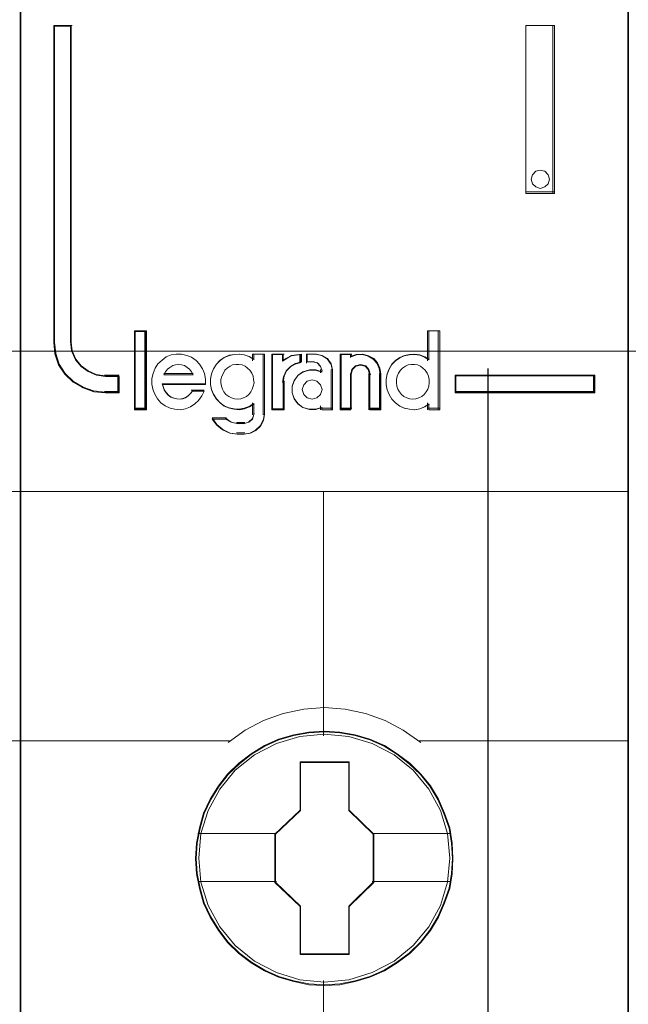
# Model space of a CAD drawing. Header units: millimetres. Extents: x 262469 to 275208, y -32539 to 9411.
# Tile 18 of 256: x 270069 to 270089, y -26646 to -26614. Entities that reach past the tile are written whole.
import ezdxf

# ---------------------------------------------------------------- set-up
doc = ezdxf.new("R2010")
doc.units = ezdxf.units.MM
doc.header["$LTSCALE"] = 100
doc.linetypes.add('DASHED', pattern=[0.75, 0.5, -0.25])
for name, color, linetype, lineweight in [('$ ele elektryka', 1, 'Continuous', 30), ('$ IE SCHEMAT', 7, 'Continuous', 0), ('$ MP elektryka', 1, 'Continuous', 30)]:
    doc.layers.add(name, color=color, linetype=linetype, lineweight=lineweight)

msp = doc.modelspace()

# ---------------------------------------------------------------- linework, layer by layer
at = {"layer": '$ ele elektryka', "color": 7, "lineweight": 0}
for points in [[(270069.483, -26559.588), (270049.689, -26559.588), (270049.689, -26649.535), (270069.483, -26649.535), (270069.483, -26559.588)], [(270089.272, -26559.588), (270069.483, -26559.588), (270069.483, -26649.535), (270089.272, -26649.535), (270089.272, -26559.588)], [(270072.707, -26625.708), (270072.707, -26625.17), (270072.263, -26625.17), (270071.963, -26625.127), (270071.7, -26625.012), (270071.469, -26624.849), (270071.287, -26624.625), (270071.169, -26624.359), (270071.137, -26624.068), (270071.137, -26613.745), (270070.581, -26613.745), (270070.581, -26624.068), (270070.618, -26624.437), (270070.737, -26624.788), (270070.937, -26625.097), (270071.212, -26625.351), (270071.531, -26625.545), (270071.882, -26625.666), (270072.263, -26625.708), (270072.707, -26625.708)], [(270085.931, -26613.745), (270085.931, -26619.212), (270086.859, -26619.212), (270086.859, -26613.745), (270085.931, -26613.745)], [(270086.656, -26618.604), (270086.696, -26618.748), (270086.656, -26618.905), (270086.55, -26619.003), (270086.398, -26619.049), (270086.252, -26619.003), (270086.146, -26618.905), (270086.106, -26618.748), (270086.146, -26618.604), (270086.252, -26618.492), (270086.398, -26618.459), (270086.55, -26618.492), (270086.656, -26618.604)], [(270073.572, -26626.228), (270073.572, -26623.706), (270073.231, -26623.706), (270073.231, -26626.228), (270073.572, -26626.228)], [(270088.174, -26625.126), (270083.63, -26625.126), (270083.63, -26625.708), (270088.174, -26625.708), (270088.174, -26625.126)], [(270083.56, -26640.857), (270083.536, -26640.36), (270083.456, -26639.863), (270083.284, -26639.384), (270083.087, -26638.93), (270082.829, -26638.493), (270082.516, -26638.111), (270082.154, -26637.76), (270081.748, -26637.451), (270081.336, -26637.184), (270080.857, -26636.978), (270080.384, -26636.839), (270079.88, -26636.748), (270079.377, -26636.717), (270078.873, -26636.748), (270078.381, -26636.839), (270077.884, -26636.978), (270077.429, -26637.184), (270076.999, -26637.451), (270076.6, -26637.76), (270076.231, -26638.111), (270075.936, -26638.493), (270075.666, -26638.93), (270075.451, -26639.384), (270075.316, -26639.863), (270075.217, -26640.36), (270075.187, -26640.857), (270075.217, -26641.354), (270075.316, -26641.833), (270075.451, -26642.312), (270075.666, -26642.766), (270075.936, -26643.203), (270076.231, -26643.597), (270076.6, -26643.954), (270076.999, -26644.257), (270077.429, -26644.512), (270077.884, -26644.718), (270078.381, -26644.863), (270078.873, -26644.966), (270079.377, -26644.991), (270079.88, -26644.966), (270080.384, -26644.863), (270080.857, -26644.718), (270081.336, -26644.512), (270081.748, -26644.257), (270082.154, -26643.954), (270082.516, -26643.597), (270082.829, -26643.203), (270083.087, -26642.766), (270083.284, -26642.312), (270083.456, -26641.833), (270083.536, -26641.354), (270083.56, -26640.857)], [(270083.56, -26640.857), (270083.536, -26640.36), (270083.456, -26639.863), (270083.284, -26639.384), (270083.087, -26638.93), (270082.829, -26638.493), (270082.516, -26638.111), (270082.154, -26637.76), (270081.748, -26637.451), (270081.336, -26637.184), (270080.857, -26636.978), (270080.384, -26636.839), (270079.88, -26636.748), (270079.377, -26636.717), (270078.873, -26636.748), (270078.381, -26636.839), (270077.884, -26636.978), (270077.429, -26637.184), (270076.999, -26637.451), (270076.6, -26637.76), (270076.231, -26638.111), (270075.936, -26638.493), (270075.666, -26638.93), (270075.451, -26639.384), (270075.316, -26639.863), (270075.217, -26640.36), (270075.187, -26640.857), (270075.217, -26641.354), (270075.316, -26641.833), (270075.451, -26642.312), (270075.666, -26642.766), (270075.936, -26643.203), (270076.231, -26643.597), (270076.6, -26643.954), (270076.999, -26644.257), (270077.429, -26644.512), (270077.884, -26644.718), (270078.381, -26644.863), (270078.873, -26644.966), (270079.377, -26644.991), (270079.88, -26644.966), (270080.384, -26644.863), (270080.857, -26644.718), (270081.336, -26644.512), (270081.748, -26644.257), (270082.154, -26643.954), (270082.516, -26643.597), (270082.829, -26643.203), (270083.087, -26642.766), (270083.284, -26642.312), (270083.456, -26641.833), (270083.536, -26641.354), (270083.56, -26640.857)], [(270083.541, -26640.855), (270083.517, -26640.361), (270083.437, -26639.866), (270083.266, -26639.39), (270083.07, -26638.938), (270082.814, -26638.503), (270082.502, -26638.124), (270082.141, -26637.774), (270081.738, -26637.466), (270081.328, -26637.201), (270080.852, -26636.996), (270080.381, -26636.857), (270079.88, -26636.767), (270079.379, -26636.737), (270078.877, -26636.767), (270078.388, -26636.857), (270077.893, -26636.996), (270077.441, -26637.201), (270077.013, -26637.466), (270076.616, -26637.774), (270076.249, -26638.124), (270075.956, -26638.503), (270075.687, -26638.938), (270075.473, -26639.39), (270075.338, -26639.866), (270075.241, -26640.361), (270075.21, -26640.855), (270075.241, -26641.35), (270075.338, -26641.826), (270075.473, -26642.302), (270075.687, -26642.754), (270075.956, -26643.189), (270076.249, -26643.581), (270076.616, -26643.936), (270077.013, -26644.238), (270077.441, -26644.491), (270077.893, -26644.696), (270078.388, -26644.841), (270078.877, -26644.943), (270079.379, -26644.967), (270079.88, -26644.943), (270080.381, -26644.841), (270080.852, -26644.696), (270081.328, -26644.491), (270081.738, -26644.238), (270082.141, -26643.936), (270082.502, -26643.581), (270082.814, -26643.189), (270083.07, -26642.754), (270083.266, -26642.302), (270083.437, -26641.826), (270083.517, -26641.35), (270083.541, -26640.855)], [(270078.59, -26637.711), (270080.184, -26637.711), (270080.184, -26639.284), (270080.984, -26640.062), (270080.984, -26641.635), (270080.184, -26642.424), (270080.184, -26643.986), (270078.59, -26643.986), (270078.59, -26642.424), (270077.771, -26641.635), (270077.771, -26640.062), (270078.59, -26639.284), (270078.59, -26637.711)], [(270078.59, -26637.711), (270080.184, -26637.711), (270080.184, -26637.711), (270080.184, -26639.284), (270080.184, -26639.284), (270080.984, -26640.062), (270080.984, -26640.062), (270080.984, -26641.635), (270080.984, -26641.635), (270080.184, -26642.424), (270080.184, -26642.424), (270080.184, -26643.986), (270080.184, -26643.986), (270078.59, -26643.986), (270078.59, -26643.986), (270078.59, -26642.424), (270078.59, -26642.424), (270077.771, -26641.635), (270077.771, -26641.635), (270077.771, -26640.062), (270077.771, -26640.062), (270078.59, -26639.284), (270078.59, -26639.284), (270078.59, -26637.711), (270078.59, -26637.711)], [(270078.601, -26637.734), (270080.172, -26637.734), (270080.172, -26639.296), (270080.961, -26640.067), (270080.961, -26641.629), (270080.172, -26642.413), (270080.172, -26643.962), (270078.601, -26643.962), (270078.601, -26642.413), (270077.794, -26641.629), (270077.794, -26640.067), (270078.601, -26639.296), (270078.601, -26637.734)]]:
    msp.add_lwpolyline(points, close=True, dxfattribs=at)
at = {"layer": '$ ele elektryka', "color": 139, "lineweight": 0}
for points in [[(270069.483, -26559.588), (270049.689, -26559.588), (270049.689, -26649.535), (270069.483, -26649.535), (270069.483, -26559.588)], [(270089.272, -26559.588), (270069.483, -26559.588), (270069.483, -26649.535), (270089.272, -26649.535), (270089.272, -26559.588)], [(270086.696, -26618.748), (270086.656, -26618.604), (270086.55, -26618.492), (270086.398, -26618.459), (270086.252, -26618.492), (270086.146, -26618.604), (270086.106, -26618.748), (270086.146, -26618.905), (270086.252, -26619.003), (270086.398, -26619.049), (270086.55, -26619.003), (270086.656, -26618.905), (270086.696, -26618.748)], [(270076.548, -26625.914), (270076.657, -26625.901), (270076.753, -26625.87), (270076.842, -26625.82), (270076.919, -26625.757), (270076.99, -26625.669), (270077.034, -26625.587), (270077.066, -26625.481), (270077.092, -26625.374), (270077.079, -26625.267), (270077.06, -26625.16), (270077.015, -26625.066), (270076.958, -26624.965), (270076.881, -26624.896), (270076.798, -26624.84), (270076.702, -26624.796), (270076.599, -26624.777), (270076.503, -26624.777), (270076.395, -26624.796), (270076.311, -26624.84), (270076.222, -26624.896), (270076.145, -26624.965), (270076.094, -26625.066), (270076.049, -26625.16), (270076.017, -26625.267), (270076.017, -26625.374), (270076.03, -26625.481), (270076.062, -26625.587), (270076.113, -26625.669), (270076.177, -26625.757), (270076.267, -26625.82), (270076.356, -26625.87), (270076.452, -26625.901), (270076.548, -26625.914)], [(270082.255, -26625.914), (270082.357, -26625.901), (270082.453, -26625.87), (270082.548, -26625.82), (270082.625, -26625.757), (270082.689, -26625.669), (270082.746, -26625.587), (270082.778, -26625.481), (270082.784, -26625.374), (270082.784, -26625.267), (270082.765, -26625.16), (270082.721, -26625.066), (270082.657, -26624.965), (270082.58, -26624.896), (270082.504, -26624.84), (270082.408, -26624.796), (270082.312, -26624.777), (270082.204, -26624.777), (270082.108, -26624.796), (270082.012, -26624.84), (270081.923, -26624.896), (270081.859, -26624.965), (270081.795, -26625.066), (270081.751, -26625.16), (270081.725, -26625.267), (270081.725, -26625.374), (270081.738, -26625.481), (270081.77, -26625.587), (270081.827, -26625.669), (270081.891, -26625.757), (270081.968, -26625.82), (270082.063, -26625.87), (270082.159, -26625.901), (270082.255, -26625.914)], [(270079.304, -26625.596), (270079.258, -26625.44), (270079.139, -26625.323), (270078.982, -26625.278), (270078.824, -26625.323), (270078.706, -26625.44), (270078.66, -26625.596), (270078.706, -26625.752), (270078.824, -26625.868), (270078.982, -26625.914), (270079.139, -26625.868), (270079.258, -26625.752), (270079.304, -26625.596)], [(270083.463, -26640.843), (270083.384, -26640.049), (270083.156, -26639.297), (270082.775, -26638.599), (270082.271, -26637.987), (270081.651, -26637.49), (270080.938, -26637.114), (270080.17, -26636.883), (270079.371, -26636.81), (270078.579, -26636.883), (270077.817, -26637.114), (270077.104, -26637.49), (270076.483, -26637.987), (270075.98, -26638.599), (270075.599, -26639.297), (270075.365, -26640.049), (270075.291, -26640.843), (270075.365, -26641.632), (270075.599, -26642.39), (270075.98, -26643.081), (270076.483, -26643.693), (270077.104, -26644.197), (270077.817, -26644.567), (270078.579, -26644.803), (270079.371, -26644.882), (270080.17, -26644.803), (270080.938, -26644.567), (270081.651, -26644.197), (270082.271, -26643.693), (270082.775, -26643.081), (270083.156, -26642.39), (270083.384, -26641.632), (270083.463, -26640.843)]]:
    msp.add_lwpolyline(points, close=True, dxfattribs=at)
at = {"layer": '$ ele elektryka', "color": 59, "lineweight": 0}
for points in [[(270089.253, -26559.611), (270069.506, -26559.611), (270069.506, -26649.515), (270089.253, -26649.515), (270089.253, -26559.611)], [(270085.931, -26613.745), (270085.931, -26619.212), (270086.859, -26619.212), (270086.859, -26613.745), (270085.931, -26613.745)], [(270086.656, -26618.604), (270086.696, -26618.748), (270086.656, -26618.905), (270086.55, -26619.003), (270086.398, -26619.049), (270086.252, -26619.003), (270086.146, -26618.905), (270086.106, -26618.748), (270086.146, -26618.604), (270086.252, -26618.492), (270086.398, -26618.459), (270086.55, -26618.492), (270086.656, -26618.604)], [(270073.592, -26626.252), (270073.592, -26623.683), (270073.208, -26623.683), (270073.208, -26626.252), (270073.592, -26626.252)], [(270081.387, -26625.262), (270081.387, -26625.44), (270081.419, -26625.606), (270081.482, -26625.76), (270081.576, -26625.907), (270081.696, -26626.03), (270081.834, -26626.135), (270081.979, -26626.202), (270082.142, -26626.239), (270082.312, -26626.252), (270082.482, -26626.221), (270082.639, -26626.159), (270082.778, -26626.067), (270082.778, -26626.252), (270083.13, -26626.252), (270083.13, -26623.683), (270082.778, -26623.683), (270082.778, -26624.629), (270082.639, -26624.537), (270082.482, -26624.482), (270082.312, -26624.451), (270082.142, -26624.463), (270081.979, -26624.494), (270081.834, -26624.568), (270081.696, -26624.66), (270081.576, -26624.783), (270081.482, -26624.93), (270081.419, -26625.096), (270081.387, -26625.262)], [(270073.767, -26625.417), (270073.798, -26625.584), (270073.861, -26625.751), (270073.949, -26625.893), (270074.062, -26626.023), (270074.2, -26626.128), (270074.363, -26626.202), (270074.52, -26626.239), (270074.69, -26626.252), (270074.859, -26626.221), (270075.023, -26626.159), (270075.167, -26626.066), (270075.287, -26625.948), (270075.393, -26625.8), (270075.469, -26625.645), (270075.086, -26625.645), (270075.023, -26625.726), (270074.947, -26625.8), (270074.859, -26625.856), (270074.778, -26625.887), (270074.684, -26625.905), (270074.583, -26625.893), (270074.489, -26625.874), (270074.395, -26625.843), (270074.307, -26625.781), (270074.244, -26625.707), (270074.181, -26625.621), (270074.15, -26625.528), (270074.118, -26625.435), (270075.513, -26625.435), (270075.513, -26625.256), (270075.481, -26625.076), (270075.412, -26624.922), (270075.318, -26624.773), (270075.205, -26624.65), (270075.054, -26624.544), (270074.903, -26624.483), (270074.734, -26624.439), (270074.564, -26624.439), (270074.395, -26624.47), (270074.238, -26624.532), (270074.099, -26624.637), (270073.968, -26624.755), (270073.873, -26624.903), (270073.81, -26625.07), (270073.767, -26625.237), (270073.767, -26625.417)], [(270075.77, -26624.918), (270075.707, -26625.084), (270075.676, -26625.249), (270075.676, -26625.427), (270075.707, -26625.593), (270075.77, -26625.746), (270075.87, -26625.894), (270075.983, -26626.016), (270076.121, -26626.121), (270076.285, -26626.188), (270076.442, -26626.225), (270076.611, -26626.237), (270076.774, -26626.206), (270076.931, -26626.145), (270077.082, -26626.053), (270077.082, -26626.403), (270077.038, -26626.556), (270076.919, -26626.661), (270076.774, -26626.703), (270076.548, -26626.703), (270076.347, -26626.661), (270076.165, -26626.556), (270075.732, -26626.556), (270075.877, -26626.759), (270076.071, -26626.912), (270076.303, -26627.016), (270076.548, -26627.047), (270076.774, -26627.047), (270076.975, -26627.016), (270077.151, -26626.924), (270077.302, -26626.789), (270077.396, -26626.599), (270077.433, -26626.403), (270077.433, -26624.439), (270077.082, -26624.439), (270077.082, -26624.617), (270076.931, -26624.525), (270076.774, -26624.47), (270076.611, -26624.439), (270076.442, -26624.452), (270076.285, -26624.482), (270076.121, -26624.556), (270075.983, -26624.648), (270075.87, -26624.771), (270075.77, -26624.918)], [(270077.674, -26624.439), (270077.674, -26626.252), (270078.034, -26626.252), (270078.034, -26625.342), (270078.066, -26625.163), (270078.15, -26624.984), (270078.285, -26624.848), (270078.446, -26624.755), (270078.632, -26624.699), (270078.632, -26624.439), (270078.317, -26624.483), (270078.034, -26624.631), (270078.034, -26624.439), (270077.674, -26624.439)], [(270077.697, -26624.459), (270077.697, -26626.228), (270078.04, -26626.228), (270078.04, -26625.34), (270078.071, -26625.165), (270078.15, -26624.99), (270078.279, -26624.857), (270078.432, -26624.767), (270078.609, -26624.712), (270078.609, -26624.459), (270078.309, -26624.501), (270078.04, -26624.646), (270078.04, -26624.459), (270077.697, -26624.459)], [(270078.393, -26625.311), (270078.33, -26625.497), (270078.33, -26625.707), (270078.393, -26625.893), (270078.52, -26626.066), (270078.678, -26626.177), (270078.886, -26626.239), (270079.089, -26626.239), (270079.291, -26626.177), (270079.291, -26626.252), (270079.645, -26626.252), (270079.645, -26624.953), (270079.601, -26624.755), (270079.481, -26624.588), (270079.31, -26624.483), (270079.108, -26624.439), (270078.817, -26624.439), (270078.817, -26624.699), (270079.025, -26624.699), (270079.152, -26624.73), (270079.247, -26624.829), (270079.291, -26624.953), (270079.291, -26625.027), (270079.089, -26624.965), (270078.886, -26624.965), (270078.678, -26625.027), (270078.52, -26625.144), (270078.393, -26625.311)], [(270079.897, -26624.439), (270079.897, -26626.252), (270080.24, -26626.252), (270080.24, -26625.089), (270080.284, -26624.934), (270080.399, -26624.829), (270080.551, -26624.786), (270080.716, -26624.829), (270080.817, -26624.934), (270080.862, -26625.089), (270080.862, -26626.252), (270081.217, -26626.252), (270081.217, -26625.089), (270081.185, -26624.903), (270081.109, -26624.724), (270080.982, -26624.588), (270080.811, -26624.495), (270080.627, -26624.439), (270080.424, -26624.452), (270080.24, -26624.514), (270080.24, -26624.439), (270079.897, -26624.439)], [(270079.921, -26624.459), (270079.921, -26626.228), (270080.251, -26626.228), (270080.251, -26625.093), (270080.294, -26624.942), (270080.404, -26624.839), (270080.551, -26624.797), (270080.71, -26624.839), (270080.808, -26624.942), (270080.851, -26625.093), (270080.851, -26626.228), (270081.193, -26626.228), (270081.193, -26625.093), (270081.163, -26624.912), (270081.089, -26624.737), (270080.967, -26624.604), (270080.802, -26624.513), (270080.624, -26624.459), (270080.429, -26624.471), (270080.251, -26624.531), (270080.251, -26624.459), (270079.921, -26624.459)], [(270075.062, -26625.014), (270075.113, -26625.118), (270074.155, -26625.118), (270074.212, -26625.014), (270074.277, -26624.93), (270074.354, -26624.875), (270074.45, -26624.812), (270074.54, -26624.791), (270074.637, -26624.777), (270074.733, -26624.791), (270074.83, -26624.812), (270074.92, -26624.875), (270074.997, -26624.93), (270075.062, -26625.014)], [(270075.113, -26625.118), (270074.155, -26625.118), (270074.212, -26625.014), (270074.277, -26624.93), (270074.354, -26624.875), (270074.45, -26624.812), (270074.54, -26624.791), (270074.637, -26624.777), (270074.733, -26624.791), (270074.83, -26624.812), (270074.92, -26624.875), (270074.997, -26624.93), (270075.062, -26625.014), (270075.113, -26625.118)], [(270076.99, -26625.669), (270076.919, -26625.757), (270076.842, -26625.82), (270076.753, -26625.87), (270076.657, -26625.901), (270076.548, -26625.914), (270076.452, -26625.901), (270076.356, -26625.87), (270076.267, -26625.82), (270076.177, -26625.757), (270076.113, -26625.669), (270076.062, -26625.587), (270076.03, -26625.481), (270076.017, -26625.374), (270076.017, -26625.267), (270076.049, -26625.16), (270076.094, -26625.066), (270076.145, -26624.965), (270076.222, -26624.896), (270076.311, -26624.84), (270076.395, -26624.796), (270076.503, -26624.777), (270076.599, -26624.777), (270076.702, -26624.796), (270076.798, -26624.84), (270076.881, -26624.896), (270076.958, -26624.965), (270077.015, -26625.066), (270077.06, -26625.16), (270077.079, -26625.267), (270077.092, -26625.374), (270077.066, -26625.481), (270077.034, -26625.587), (270076.99, -26625.669)], [(270076.094, -26625.066), (270076.145, -26624.965), (270076.222, -26624.896), (270076.311, -26624.84), (270076.395, -26624.796), (270076.503, -26624.777), (270076.599, -26624.777), (270076.702, -26624.796), (270076.798, -26624.84), (270076.881, -26624.896), (270076.958, -26624.965), (270077.015, -26625.066), (270077.06, -26625.16), (270077.079, -26625.267), (270077.092, -26625.374), (270077.066, -26625.481), (270077.034, -26625.587), (270076.99, -26625.669), (270076.919, -26625.757), (270076.842, -26625.82), (270076.753, -26625.87), (270076.657, -26625.901), (270076.548, -26625.914), (270076.452, -26625.901), (270076.356, -26625.87), (270076.267, -26625.82), (270076.177, -26625.757), (270076.113, -26625.669), (270076.062, -26625.587), (270076.03, -26625.481), (270076.017, -26625.374), (270076.017, -26625.267), (270076.049, -26625.16), (270076.094, -26625.066)], [(270082.408, -26624.796), (270082.504, -26624.84), (270082.58, -26624.896), (270082.657, -26624.965), (270082.721, -26625.066), (270082.765, -26625.16), (270082.784, -26625.267), (270082.784, -26625.374), (270082.778, -26625.481), (270082.746, -26625.587), (270082.689, -26625.669), (270082.625, -26625.757), (270082.548, -26625.82), (270082.453, -26625.87), (270082.357, -26625.901), (270082.255, -26625.914), (270082.159, -26625.901), (270082.063, -26625.87), (270081.968, -26625.82), (270081.891, -26625.757), (270081.827, -26625.669), (270081.77, -26625.587), (270081.738, -26625.481), (270081.725, -26625.374), (270081.725, -26625.267), (270081.751, -26625.16), (270081.795, -26625.066), (270081.859, -26624.965), (270081.923, -26624.896), (270082.012, -26624.84), (270082.108, -26624.796), (270082.204, -26624.777), (270082.312, -26624.777), (270082.408, -26624.796)], [(270081.751, -26625.16), (270081.795, -26625.066), (270081.859, -26624.965), (270081.923, -26624.896), (270082.012, -26624.84), (270082.108, -26624.796), (270082.204, -26624.777), (270082.312, -26624.777), (270082.408, -26624.796), (270082.504, -26624.84), (270082.58, -26624.896), (270082.657, -26624.965), (270082.721, -26625.066), (270082.765, -26625.16), (270082.784, -26625.267), (270082.784, -26625.374), (270082.778, -26625.481), (270082.746, -26625.587), (270082.689, -26625.669), (270082.625, -26625.757), (270082.548, -26625.82), (270082.453, -26625.87), (270082.357, -26625.901), (270082.255, -26625.914), (270082.159, -26625.901), (270082.063, -26625.87), (270081.968, -26625.82), (270081.891, -26625.757), (270081.827, -26625.669), (270081.77, -26625.587), (270081.738, -26625.481), (270081.725, -26625.374), (270081.725, -26625.267), (270081.751, -26625.16)], [(270079.258, -26625.44), (270079.304, -26625.596), (270079.258, -26625.752), (270079.139, -26625.868), (270078.982, -26625.914), (270078.824, -26625.868), (270078.706, -26625.752), (270078.66, -26625.596), (270078.706, -26625.44), (270078.824, -26625.323), (270078.982, -26625.278), (270079.139, -26625.323), (270079.258, -26625.44)], [(270078.66, -26625.596), (270078.706, -26625.44), (270078.824, -26625.323), (270078.982, -26625.278), (270079.139, -26625.323), (270079.258, -26625.44), (270079.304, -26625.596), (270079.258, -26625.752), (270079.139, -26625.868), (270078.982, -26625.914), (270078.824, -26625.868), (270078.706, -26625.752), (270078.66, -26625.596)], [(270088.151, -26625.146), (270083.654, -26625.146), (270083.654, -26625.685), (270088.151, -26625.685), (270088.151, -26625.146)]]:
    msp.add_lwpolyline(points, close=True, dxfattribs=at)
at = {"layer": '$ ele elektryka', "color": 139, "lineweight": 0}
for points in [[(270070.581, -26613.745), (270070.581, -26624.075)], [(270070.581, -26613.745), (270071.174, -26613.745)], [(270071.128, -26613.745), (270071.128, -26624.075)], [(270085.931, -26619.212), (270085.931, -26613.745)], [(270085.931, -26613.745), (270086.859, -26613.745)], [(270086.812, -26619.212), (270086.812, -26613.745)], [(270085.931, -26619.162), (270086.859, -26619.162)], [(270073.208, -26623.683), (270073.208, -26626.252)], [(270073.208, -26623.683), (270073.592, -26623.683)], [(270073.545, -26623.683), (270073.545, -26626.252)], [(270082.738, -26623.683), (270082.738, -26624.661)], [(270082.738, -26623.683), (270083.13, -26623.683)], [(270083.079, -26623.683), (270083.079, -26626.252)], [(270070.581, -26624.028), (270070.619, -26624.406), (270070.738, -26624.766), (270070.939, -26625.082), (270071.216, -26625.342), (270071.537, -26625.541), (270071.889, -26625.665), (270072.273, -26625.708)], [(270071.128, -26624.028), (270071.16, -26624.33), (270071.281, -26624.607), (270071.465, -26624.839), (270071.7, -26625.009), (270071.967, -26625.129), (270072.273, -26625.173)], [(270075.513, -26625.435), (270075.513, -26625.256), (270075.481, -26625.076), (270075.412, -26624.922), (270075.318, -26624.773), (270075.205, -26624.65), (270075.054, -26624.544), (270074.903, -26624.483), (270074.734, -26624.439), (270074.564, -26624.439), (270074.395, -26624.47), (270074.238, -26624.532), (270074.099, -26624.637), (270073.968, -26624.755), (270073.873, -26624.903), (270073.81, -26625.07), (270073.767, -26625.237), (270073.767, -26625.417), (270073.798, -26625.584), (270073.861, -26625.751), (270073.949, -26625.893), (270074.062, -26626.023), (270074.2, -26626.128), (270074.363, -26626.202), (270074.52, -26626.239), (270074.69, -26626.252), (270074.859, -26626.221), (270075.023, -26626.159), (270075.167, -26626.066), (270075.287, -26625.948), (270075.393, -26625.8), (270075.469, -26625.645)], [(270077.092, -26624.619), (270076.94, -26624.526), (270076.782, -26624.47), (270076.618, -26624.439), (270076.447, -26624.452), (270076.289, -26624.483), (270076.125, -26624.557), (270075.985, -26624.65), (270075.872, -26624.773), (270075.77, -26624.922), (270075.707, -26625.089), (270075.676, -26625.256), (270075.676, -26625.435), (270075.707, -26625.602), (270075.77, -26625.757), (270075.872, -26625.905), (270075.985, -26626.029), (270076.125, -26626.134), (270076.289, -26626.202), (270076.447, -26626.239), (270076.618, -26626.252), (270076.782, -26626.221), (270076.94, -26626.159), (270077.092, -26626.066)], [(270077.045, -26624.439), (270077.045, -26624.661)], [(270077.045, -26624.439), (270077.433, -26624.439)], [(270077.387, -26624.439), (270077.387, -26626.415)], [(270077.674, -26624.439), (270077.674, -26626.252)], [(270077.674, -26624.439), (270078.066, -26624.439)], [(270078.632, -26624.439), (270078.307, -26624.492), (270078.015, -26624.672)], [(270078.015, -26624.439), (270078.015, -26624.672)], [(270078.632, -26624.692), (270078.44, -26624.75), (270078.274, -26624.847), (270078.135, -26624.99), (270078.049, -26625.179), (270078.015, -26625.367)], [(270078.586, -26624.439), (270078.586, -26624.738)], [(270078.799, -26624.439), (270078.799, -26624.738)], [(270079.125, -26624.439), (270078.799, -26624.439)], [(270078.799, -26624.692), (270079.048, -26624.692)], [(270079.304, -26624.986), (270079.253, -26624.843), (270079.145, -26624.728), (270079.001, -26624.692)], [(270079.645, -26624.986), (270079.599, -26624.776), (270079.472, -26624.598), (270079.292, -26624.485), (270079.079, -26624.439)], [(270079.897, -26624.439), (270079.897, -26626.252)], [(270079.897, -26624.439), (270080.274, -26624.439)], [(270081.217, -26625.118), (270081.185, -26624.924), (270081.108, -26624.737), (270080.979, -26624.595), (270080.806, -26624.498), (270080.619, -26624.439), (270080.414, -26624.452), (270080.227, -26624.517)], [(270080.227, -26624.439), (270080.227, -26624.556)], [(270082.784, -26624.619), (270082.645, -26624.526), (270082.487, -26624.47), (270082.317, -26624.439), (270082.146, -26624.452), (270081.982, -26624.483), (270081.836, -26624.557), (270081.697, -26624.65), (270081.577, -26624.773), (270081.482, -26624.922), (270081.419, -26625.089), (270081.387, -26625.256), (270081.387, -26625.435), (270081.419, -26625.602), (270081.482, -26625.757), (270081.577, -26625.905), (270081.697, -26626.029), (270081.836, -26626.134), (270081.982, -26626.202), (270082.146, -26626.239), (270082.317, -26626.252), (270082.487, -26626.221), (270082.645, -26626.159), (270082.784, -26626.066)], [(270075.113, -26625.118), (270075.062, -26625.014), (270074.997, -26624.93), (270074.92, -26624.875), (270074.83, -26624.812), (270074.733, -26624.791), (270074.637, -26624.777), (270074.54, -26624.791), (270074.45, -26624.812), (270074.354, -26624.875), (270074.277, -26624.93), (270074.212, -26625.014), (270074.155, -26625.118)], [(270079.304, -26625.014), (270079.099, -26624.952), (270078.894, -26624.952), (270078.682, -26625.014), (270078.522, -26625.133), (270078.394, -26625.302), (270078.33, -26625.489), (270078.33, -26625.702), (270078.394, -26625.89), (270078.522, -26626.065), (270078.682, -26626.177), (270078.894, -26626.24), (270079.099, -26626.24), (270079.304, -26626.177)], [(270079.257, -26624.94), (270079.257, -26625.056)], [(270079.599, -26624.94), (270079.599, -26626.252)], [(270080.875, -26625.118), (270080.829, -26624.944), (270080.723, -26624.826), (270080.551, -26624.777), (270080.393, -26624.826), (270080.274, -26624.944), (270080.227, -26625.118)], [(270072.226, -26625.126), (270072.707, -26625.126)], [(270072.661, -26625.126), (270072.661, -26625.708)], [(270072.661, -26625.126), (270072.661, -26625.708)], [(270074.155, -26625.072), (270075.113, -26625.072)], [(270077.674, -26626.252), (270078.066, -26626.252), (270078.066, -26625.316)], [(270080.227, -26625.072), (270080.227, -26626.252)], [(270080.825, -26625.072), (270080.825, -26626.252)], [(270081.17, -26625.072), (270081.17, -26626.252)], [(270083.63, -26625.126), (270088.174, -26625.126)], [(270083.63, -26625.126), (270083.63, -26625.708)], [(270088.128, -26625.708), (270088.128, -26625.126)], [(270074.108, -26625.409), (270075.513, -26625.409)], [(270074.108, -26625.409), (270074.14, -26625.509), (270074.172, -26625.609), (270074.236, -26625.702), (270074.3, -26625.781), (270074.39, -26625.848), (270074.486, -26625.881), (270074.582, -26625.901), (270074.684, -26625.914), (270074.78, -26625.894), (270074.863, -26625.861), (270074.953, -26625.801), (270075.03, -26625.721), (270075.094, -26625.635)], [(270075.047, -26625.611), (270075.47, -26625.611)], [(270072.226, -26625.662), (270072.707, -26625.662)], [(270083.63, -26625.662), (270088.174, -26625.662)], [(270073.208, -26626.205), (270073.592, -26626.205)], [(270077.045, -26626.023), (270077.045, -26626.415)], [(270079.257, -26626.131), (270079.257, -26626.252)], [(270079.257, -26626.205), (270079.645, -26626.205)], [(270079.897, -26626.205), (270080.274, -26626.205)], [(270080.825, -26626.205), (270081.217, -26626.205)], [(270082.738, -26626.023), (270082.738, -26626.252)], [(270082.738, -26626.205), (270083.13, -26626.205)], [(270075.73, -26626.515), (270075.879, -26626.735), (270076.08, -26626.901), (270076.319, -26627.014), (270076.572, -26627.047)], [(270075.73, -26626.515), (270076.199, -26626.515)], [(270076.153, -26626.515), (270076.352, -26626.653), (270076.572, -26626.709)], [(270076.747, -26627.047), (270076.956, -26627.015), (270077.139, -26626.918), (270077.296, -26626.775), (270077.394, -26626.575), (270077.433, -26626.368)], [(270076.747, -26626.709), (270076.909, -26626.661), (270077.043, -26626.542), (270077.092, -26626.368)], [(270076.525, -26626.663), (270076.793, -26626.663)], [(270076.793, -26627), (270076.525, -26627)], [(270049.689, -26628.91), (270069.483, -26628.91)], [(270069.483, -26628.91), (270089.272, -26628.91)], [(270079.346, -26628.91), (270079.346, -26636.865)], [(270082.513, -26637.078), (270081.946, -26636.687), (270081.355, -26636.365), (270080.721, -26636.138), (270080.05, -26635.993), (270079.373, -26635.949), (270078.708, -26635.993), (270078.037, -26636.138), (270077.403, -26636.365), (270076.8, -26636.687), (270076.246, -26637.078)], [(270062.673, -26637.028), (270069.483, -26637.028)], [(270069.483, -26637.028), (270076.293, -26637.028)], [(270082.462, -26637.028), (270089.272, -26637.028)], [(270079.346, -26644.828), (270079.346, -26649.535)]]:
    msp.add_lwpolyline(points, dxfattribs=at)
at = {"layer": '$ ele elektryka', "color": 1, "lineweight": 0}
for points in [[(270072.707, -26625.708), (270072.707, -26625.17), (270072.263, -26625.17), (270071.963, -26625.127), (270071.7, -26625.012), (270071.469, -26624.849), (270071.287, -26624.625), (270071.169, -26624.359), (270071.137, -26624.068), (270071.137, -26613.745), (270070.581, -26613.745), (270070.581, -26624.068), (270070.618, -26624.437), (270070.737, -26624.788), (270070.937, -26625.097), (270071.212, -26625.351), (270071.531, -26625.545), (270071.882, -26625.666), (270072.263, -26625.708), (270072.707, -26625.708)], [(270072.684, -26625.685), (270072.684, -26625.149), (270072.25, -26625.149), (270071.956, -26625.106), (270071.699, -26624.992), (270071.473, -26624.829), (270071.295, -26624.606), (270071.179, -26624.341), (270071.148, -26624.051), (270071.148, -26613.768), (270070.604, -26613.768), (270070.604, -26624.051), (270070.641, -26624.419), (270070.757, -26624.769), (270070.953, -26625.076), (270071.222, -26625.329), (270071.534, -26625.522), (270071.876, -26625.643), (270072.25, -26625.685), (270072.684, -26625.685)], [(270088.174, -26625.126), (270083.63, -26625.126), (270083.63, -26625.708), (270088.174, -26625.708), (270088.174, -26625.126)]]:
    msp.add_lwpolyline(points, close=True, dxfattribs=at)
at = {"layer": '$ ele elektryka', "color": 7, "lineweight": 0}
for points in [[(270075.268, -26640.043), (270077.821, -26640.043)], [(270080.937, -26640.043), (270083.483, -26640.043)], [(270075.268, -26641.603), (270077.821, -26641.603)], [(270080.937, -26641.603), (270083.483, -26641.603)]]:
    msp.add_lwpolyline(points, dxfattribs=at)
at = {"layer": '$ IE SCHEMAT', "color": 0}
msp.add_lwpolyline([(269858.69, -26624.35), (270246.519, -26624.35)], dxfattribs=at)
at = {"layer": '$ MP elektryka', "color": 2, "linetype": 'DASHED'}
msp.add_lwpolyline([(270084.704, -26549.38), (270114.502, -26549.38), (270114.502, -26674.912), (270084.704, -26674.912)], close=True, dxfattribs=at)

doc.saveas('drawing.dxf')
